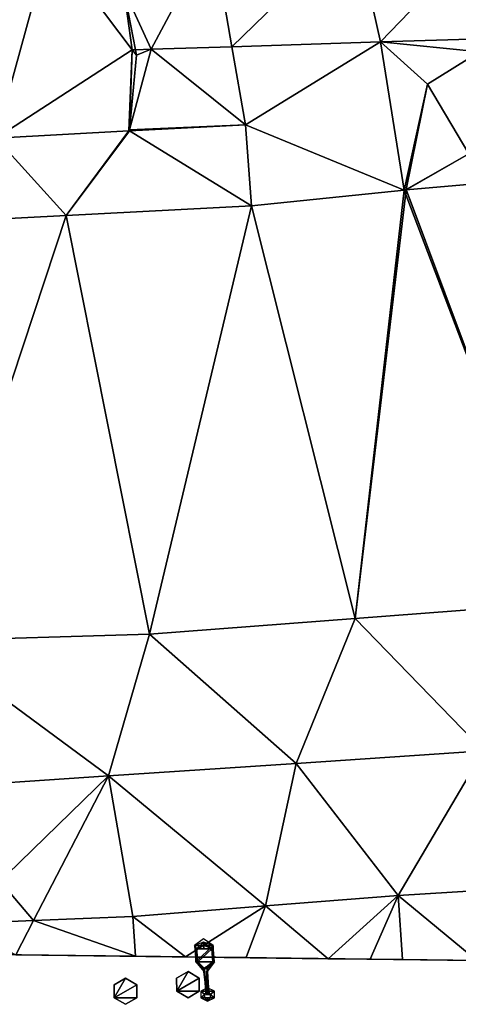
# Model space of a CAD drawing. Header units: inches. Extents: x 92348 to 92626, y 1600224 to 1600387.
# Tile 37 of 117: x 92453 to 92461, y 1600226 to 1600244. Entities that reach past the tile are written whole.
import ezdxf

# ---------------------------------------------------------------- set-up
doc = ezdxf.new("R2010")
doc.units = ezdxf.units.IN
doc.header["$MEASUREMENT"] = 0
for name, color, linetype in [('Objekter_Mast', 10, 'Continuous'), ('Terreng_ortofoto', 10, 'Continuous'), ('Veg', 10, 'Continuous')]:
    doc.layers.add(name, color=color, linetype=linetype)

msp = doc.modelspace()

# ---------------------------------------------------------------- linework, layer by layer
at = {"layer": 'Terreng_ortofoto'}
for points in [[(92461.89, 1600246.343, 107.46), (92459.166, 1600246.212, 107.69), (92459.654, 1600244.02, 107.653)], [(92461.89, 1600246.343, 107.46), (92459.654, 1600244.02, 107.653), (92461.797, 1600244.089, 107.47)], [(92456.441, 1600246.081, 107.92), (92456.812, 1600243.929, 107.895), (92459.166, 1600246.212, 107.69)], [(92459.166, 1600246.212, 107.69), (92456.812, 1600243.929, 107.895), (92459.654, 1600244.02, 107.653)], [(92450.231, 1600245.825, 108.4), (92450.882, 1600243.739, 108.4), (92453.336, 1600245.953, 108.16)], [(92453.336, 1600245.953, 108.16), (92450.882, 1600243.739, 108.4), (92452.296, 1600242.184, 108.179)], [(92453.336, 1600245.953, 108.16), (92452.296, 1600242.184, 108.179), (92454.907, 1600243.868, 108.057)], [(92453.336, 1600245.953, 108.16), (92454.907, 1600243.868, 108.057), (92454.745, 1600245.022, 108)], [(92456.441, 1600246.081, 107.92), (92454.745, 1600245.022, 108), (92455.268, 1600243.88, 108.027)], [(92456.441, 1600246.081, 107.92), (92455.268, 1600243.88, 108.027), (92456.812, 1600243.929, 107.895)], [(92455.268, 1600243.88, 108.027), (92454.745, 1600245.022, 108), (92454.965, 1600243.87, 108.052)], [(92454.745, 1600245.022, 108), (92454.907, 1600243.868, 108.057), (92454.965, 1600243.87, 108.052)], [(92461.797, 1600244.089, 107.47), (92459.654, 1600244.02, 107.653), (92461.547, 1600243.834, 107.478)], [(92454.854, 1600242.338, 107.998), (92457.07, 1600242.435, 107.81), (92455.268, 1600243.88, 108.027)], [(92454.854, 1600242.338, 107.998), (92455.268, 1600243.88, 108.027), (92454.985, 1600243.765, 108)], [(92455.268, 1600243.88, 108.027), (92454.965, 1600243.87, 108.052), (92454.985, 1600243.765, 108)], [(92457.07, 1600242.435, 107.81), (92456.812, 1600243.929, 107.895), (92455.268, 1600243.88, 108.027)], [(92459.654, 1600244.02, 107.653), (92456.812, 1600243.929, 107.895), (92457.07, 1600242.435, 107.81)], [(92459.654, 1600244.02, 107.653), (92457.07, 1600242.435, 107.81), (92460.108, 1600241.189, 107.56)], [(92460.552, 1600243.215, 107.535), (92461.547, 1600243.834, 107.478), (92459.654, 1600244.02, 107.653)], [(92460.552, 1600243.215, 107.535), (92459.654, 1600244.02, 107.653), (92460.108, 1600241.189, 107.56)], [(92454.839, 1600242.318, 108.001), (92454.907, 1600243.868, 108.057), (92452.296, 1600242.184, 108.179)], [(92454.839, 1600242.318, 108.001), (92454.854, 1600242.338, 107.998), (92454.907, 1600243.868, 108.057)], [(92454.854, 1600242.338, 107.998), (92454.985, 1600243.765, 108), (92454.907, 1600243.868, 108.057)], [(92454.907, 1600243.868, 108.057), (92454.985, 1600243.765, 108), (92454.965, 1600243.87, 108.052)], [(92460.552, 1600243.215, 107.535), (92461.345, 1600241.883, 107.35), (92461.547, 1600243.834, 107.478)], [(92460.552, 1600243.215, 107.535), (92460.108, 1600241.189, 107.56), (92460.145, 1600241.201, 107.56)], [(92460.552, 1600243.215, 107.535), (92460.145, 1600241.201, 107.56), (92461.345, 1600241.883, 107.35)], [(92454.854, 1600242.338, 107.998), (92454.853, 1600242.318, 108), (92457.07, 1600242.435, 107.81)], [(92454.853, 1600242.318, 108), (92457.19, 1600240.889, 107.73), (92457.07, 1600242.435, 107.81)], [(92460.108, 1600241.189, 107.56), (92457.07, 1600242.435, 107.81), (92457.19, 1600240.889, 107.73)], [(92454.839, 1600242.318, 108.001), (92452.296, 1600242.184, 108.179), (92453.643, 1600240.702, 107.965)], [(92454.839, 1600242.318, 108.001), (92453.643, 1600240.702, 107.965), (92454.853, 1600242.318, 108)], [(92454.853, 1600242.318, 108), (92453.643, 1600240.702, 107.965), (92457.19, 1600240.889, 107.73)], [(92454.839, 1600242.318, 108.001), (92454.853, 1600242.318, 108), (92454.854, 1600242.338, 107.998)], [(92450.096, 1600240.516, 108.2), (92453.643, 1600240.702, 107.965), (92452.296, 1600242.184, 108.179)], [(92461.345, 1600241.883, 107.35), (92460.145, 1600241.201, 107.56), (92463.106, 1600233.297, 107.46)], [(92460.108, 1600241.189, 107.56), (92457.19, 1600240.889, 107.73), (92459.172, 1600232.998, 107.765)], [(92460.108, 1600241.189, 107.56), (92459.172, 1600232.998, 107.765), (92463.106, 1600233.297, 107.46)], [(92460.108, 1600241.189, 107.56), (92463.106, 1600233.297, 107.46), (92460.145, 1600241.201, 107.56)], [(92457.19, 1600240.889, 107.73), (92453.643, 1600240.702, 107.965), (92455.237, 1600232.7, 108.07)], [(92457.19, 1600240.889, 107.73), (92455.237, 1600232.7, 108.07), (92459.172, 1600232.998, 107.765)], [(92450.096, 1600240.516, 108.2), (92450.951, 1600232.57, 108.395), (92453.643, 1600240.702, 107.965)], [(92450.951, 1600232.57, 108.395), (92455.237, 1600232.7, 108.07), (92453.643, 1600240.702, 107.965)], [(92463.106, 1600233.297, 107.46), (92459.172, 1600232.998, 107.765), (92461.628, 1600230.47, 107.8)], [(92459.172, 1600232.998, 107.765), (92455.237, 1600232.7, 108.07), (92458.04, 1600230.23, 108.073)], [(92461.628, 1600230.47, 107.8), (92459.172, 1600232.998, 107.765), (92458.04, 1600230.23, 108.073)], [(92450.951, 1600232.57, 108.395), (92454.453, 1600229.991, 108.347), (92455.237, 1600232.7, 108.07)], [(92458.04, 1600230.23, 108.073), (92455.237, 1600232.7, 108.07), (92454.453, 1600229.991, 108.347)], [(92450.951, 1600232.57, 108.395), (92450.865, 1600229.751, 108.62), (92454.453, 1600229.991, 108.347)], [(92461.628, 1600230.47, 107.8), (92458.04, 1600230.23, 108.073), (92459.993, 1600227.706, 108)], [(92461.628, 1600230.47, 107.8), (92459.993, 1600227.706, 108), (92461.542, 1600227.799, 107.9)], [(92458.04, 1600230.23, 108.073), (92454.453, 1600229.991, 108.347), (92457.456, 1600227.505, 108.235)], [(92459.993, 1600227.706, 108), (92458.04, 1600230.23, 108.073), (92457.456, 1600227.505, 108.235)], [(92450.865, 1600229.751, 108.62), (92453.016, 1600227.225, 108.636), (92454.453, 1600229.991, 108.347)], [(92453.016, 1600227.225, 108.636), (92454.92, 1600227.304, 108.47), (92454.453, 1600229.991, 108.347)], [(92454.92, 1600227.304, 108.47), (92457.456, 1600227.505, 108.235), (92454.453, 1600229.991, 108.347)], [(92450.865, 1600229.751, 108.62), (92451.54, 1600227.163, 108.765), (92453.016, 1600227.225, 108.636)], [(92459.993, 1600227.706, 108), (92457.456, 1600227.505, 108.235), (92458.654, 1600226.497, 108.774)], [(92459.993, 1600227.706, 108), (92458.654, 1600226.497, 108.774), (92459.457, 1600226.487, 108.744)], [(92459.993, 1600227.706, 108), (92459.457, 1600226.487, 108.744), (92460.078, 1600226.48, 108.72)], [(92459.993, 1600227.706, 108), (92461.5, 1600226.462, 108.667), (92461.542, 1600227.799, 107.9)], [(92459.993, 1600227.706, 108), (92460.078, 1600226.48, 108.72), (92461.5, 1600226.462, 108.667)], [(92454.92, 1600227.304, 108.47), (92455.924, 1600226.531, 108.877), (92457.456, 1600227.505, 108.235)], [(92457.456, 1600227.505, 108.235), (92455.924, 1600226.531, 108.877), (92457.088, 1600226.517, 108.833)], [(92457.456, 1600227.505, 108.235), (92457.088, 1600226.517, 108.833), (92458.654, 1600226.497, 108.774)], [(92451.54, 1600227.163, 108.765), (92452.677, 1600226.571, 109), (92453.016, 1600227.225, 108.636)], [(92453.016, 1600227.225, 108.636), (92452.677, 1600226.571, 109), (92454.966, 1600226.543, 108.914)], [(92453.016, 1600227.225, 108.636), (92454.966, 1600226.543, 108.914), (92454.92, 1600227.304, 108.47)], [(92454.92, 1600227.304, 108.47), (92454.966, 1600226.543, 108.914), (92455.924, 1600226.531, 108.877)], [(92422.355, 1600226.947, 111.545), (92495.395, 1600226.041, 107.05), (92470.323, 1600226.352, 108.333)], [(92444.369, 1600226.674, 109.56), (92422.355, 1600226.947, 111.545), (92470.323, 1600226.352, 108.333)], [(92444.369, 1600226.674, 109.56), (92470.323, 1600226.352, 108.333), (92452.677, 1600226.571, 109)], [(92452.677, 1600226.571, 109), (92470.323, 1600226.352, 108.333), (92459.457, 1600226.487, 108.744)], [(92452.677, 1600226.571, 109), (92459.457, 1600226.487, 108.744), (92458.654, 1600226.497, 108.774)], [(92452.677, 1600226.571, 109), (92458.654, 1600226.497, 108.774), (92455.924, 1600226.531, 108.877)], [(92452.677, 1600226.571, 109), (92455.924, 1600226.531, 108.877), (92454.966, 1600226.543, 108.914)], [(92458.654, 1600226.497, 108.774), (92457.088, 1600226.517, 108.833), (92455.924, 1600226.531, 108.877)], [(92464.533, 1600226.424, 108.303), (92461.5, 1600226.462, 108.667), (92459.457, 1600226.487, 108.744)], [(92464.533, 1600226.424, 108.303), (92459.457, 1600226.487, 108.744), (92470.323, 1600226.352, 108.333)], [(92461.5, 1600226.462, 108.667), (92460.078, 1600226.48, 108.72), (92459.457, 1600226.487, 108.744)]]:
    msp.add_3dface(points, dxfattribs=at)
at = {"layer": 'Veg', "color": 7}
for points in [[(92460.145, 1600241.201, 107.56), (92460.148, 1600241.193, 107.56), (92461.345, 1600241.883, 107.35)], [(92461.345, 1600241.883, 107.35), (92460.148, 1600241.193, 107.56), (92464.683, 1600241.59, 107.28)], [(92460.148, 1600241.193, 107.56), (92463.106, 1600233.297, 107.46), (92464.683, 1600241.59, 107.28)], [(92457.19, 1600240.889, 107.73), (92459.172, 1600232.998, 107.765), (92460.108, 1600241.189, 107.56)], [(92460.148, 1600241.193, 107.56), (92459.172, 1600232.998, 107.765), (92463.106, 1600233.297, 107.46)], [(92460.108, 1600241.189, 107.56), (92459.172, 1600232.998, 107.765), (92460.148, 1600241.193, 107.56)], [(92460.145, 1600241.201, 107.56), (92460.108, 1600241.189, 107.56), (92460.148, 1600241.193, 107.56)], [(92453.643, 1600240.702, 107.965), (92455.237, 1600232.7, 108.07), (92457.19, 1600240.889, 107.73)], [(92457.19, 1600240.889, 107.73), (92455.237, 1600232.7, 108.07), (92459.172, 1600232.998, 107.765)], [(92450.096, 1600240.516, 108.2), (92450.951, 1600232.57, 108.395), (92453.643, 1600240.702, 107.965)], [(92453.643, 1600240.702, 107.965), (92450.951, 1600232.57, 108.395), (92455.237, 1600232.7, 108.07)], [(92458.04, 1600230.23, 108.073), (92459.993, 1600227.706, 108), (92461.628, 1600230.47, 107.8)], [(92459.993, 1600227.706, 108), (92461.542, 1600227.799, 107.9), (92461.628, 1600230.47, 107.8)], [(92454.453, 1600229.991, 108.347), (92457.456, 1600227.505, 108.235), (92458.04, 1600230.23, 108.073)], [(92458.04, 1600230.23, 108.073), (92457.456, 1600227.505, 108.235), (92459.993, 1600227.706, 108)], [(92450.865, 1600229.751, 108.62), (92451.54, 1600227.163, 108.765), (92454.453, 1600229.991, 108.347)], [(92451.54, 1600227.163, 108.765), (92453.016, 1600227.225, 108.636), (92454.453, 1600229.991, 108.347)], [(92454.453, 1600229.991, 108.347), (92453.016, 1600227.225, 108.636), (92454.92, 1600227.304, 108.47)], [(92454.453, 1600229.991, 108.347), (92454.92, 1600227.304, 108.47), (92457.456, 1600227.505, 108.235)]]:
    msp.add_3dface(points, dxfattribs=at)

# ---------------------------------------------------------------- meshes
at = {"layer": 'Objekter_Mast', "color": 24, "true_color": 0xaa170d}
mesh = msp.add_polyface(dxfattribs=at)
corners = [(92456.367, 1600225.938, 116.776), (92456.348, 1600225.812, 116.656), (92456.383, 1600225.812, 116.656), (92456.34, 1600225.938, 116.776), (92456.426, 1600226.688, 117.025), (92456.453, 1600226.75, 116.905), (92456.266, 1600226.812, 116.956), (92456.273, 1600226.688, 117.076), (92456.316, 1600225.812, 116.656), (92456.316, 1600225.938, 116.776), (92456.137, 1600226.688, 117.025), (92456.094, 1600226.75, 116.905), (92456.121, 1600226.438, 116.83), (92456.16, 1600226.438, 116.95), (92456.285, 1600226.25, 116.896), (92456.277, 1600226.25, 116.776), (92456.336, 1600226.312, 116.896), (92456.285, 1600226.312, 116.896), (92456.445, 1600226.438, 116.95), (92456.273, 1600226.75, 117.076), (92456.34, 1600226.312, 116.776), (92456.379, 1600225.812, 116.656), (92456.477, 1600226.438, 116.83), (92456.277, 1600226.312, 116.776), (92456.266, 1600226.875, 116.956), (92456.348, 1600225.875, 117.076), (92456.348, 1600225.938, 109.076), (92456.219, 1600225.875, 109.076), (92456.297, 1600225.812, 117.076), (92456.398, 1600225.812, 117.076), (92456.477, 1600225.75, 109.076), (92456.477, 1600225.875, 109.076), (92456.398, 1600225.75, 117.076), (92456.348, 1600225.688, 109.076), (92456.348, 1600225.75, 117.076), (92456.344, 1600226.25, 116.776), (92456.336, 1600226.25, 116.896), (92456.219, 1600225.75, 109.076), (92456.297, 1600225.75, 117.076)]
mesh.append_faces([[corners[k] for k in face] for face in [(29, 32, 30), (29, 30, 31), (25, 29, 31), (25, 31, 26), (29, 32, 30), (29, 30, 31), (13, 10, 12), (10, 11, 12), (32, 34, 33), (32, 33, 30), (34, 38, 33), (38, 37, 33), (32, 34, 33), (32, 33, 30), (38, 28, 37), (28, 27, 37), (28, 25, 27), (25, 26, 27), (36, 0, 35), (0, 2, 35), (25, 29, 31), (25, 31, 26), (34, 38, 33), (38, 37, 33), (38, 28, 37), (28, 27, 37), (28, 25, 27), (25, 26, 27), (5, 24, 11), (12, 5, 11), (23, 22, 12), (20, 23, 8), (20, 22, 23), (22, 5, 12), (1, 21, 20), (20, 8, 1), (5, 24, 11), (12, 5, 11), (23, 22, 12), (20, 23, 8), (20, 22, 23), (22, 5, 12), (1, 21, 20), (20, 8, 1), (10, 4, 19), (16, 18, 17), (18, 4, 13), (13, 4, 10), (17, 18, 13), (16, 17, 9), (3, 0, 16), (16, 9, 3), (25, 29, 31), (25, 31, 26), (34, 38, 33), (38, 37, 33), (10, 4, 19), (16, 18, 17), (18, 4, 13), (13, 4, 10), (17, 18, 13), (16, 17, 9), (3, 0, 16), (16, 9, 3), (18, 36, 22), (36, 35, 22), (3, 9, 8), (3, 8, 1), (9, 14, 15), (9, 15, 8), (14, 13, 12), (14, 12, 15), (10, 7, 6), (10, 6, 11), (7, 4, 6), (4, 5, 6), (9, 14, 15), (9, 15, 8), (4, 18, 5), (18, 22, 5), (18, 36, 22), (36, 35, 22), (14, 13, 12), (14, 12, 15), (36, 0, 35), (0, 2, 35), (0, 3, 1), (0, 1, 2), (3, 9, 8), (3, 8, 1), (13, 10, 12), (10, 11, 12), (38, 28, 37), (28, 27, 37), (4, 18, 5), (18, 22, 5), (10, 7, 6), (10, 6, 11), (7, 4, 6), (4, 5, 6), (4, 18, 5), (18, 22, 5), (18, 36, 22), (36, 35, 22), (36, 0, 35), (0, 2, 35), (32, 34, 33), (32, 33, 30), (29, 32, 30), (29, 30, 31), (0, 3, 1), (0, 1, 2), (28, 25, 27), (25, 26, 27), (5, 24, 11), (12, 5, 11), (23, 22, 12), (20, 23, 8), (20, 22, 23), (22, 5, 12), (1, 21, 20), (20, 8, 1), (10, 4, 19), (16, 18, 17), (18, 4, 13), (13, 4, 10), (17, 18, 13), (16, 17, 9), (3, 0, 16), (16, 9, 3), (9, 14, 15), (9, 15, 8), (14, 13, 12), (14, 12, 15), (13, 10, 12), (10, 11, 12), (10, 7, 6), (10, 6, 11), (3, 9, 8), (3, 8, 1), (7, 4, 6), (4, 5, 6), (0, 3, 1), (0, 1, 2)]], dxfattribs={"color": 34})
mesh = msp.add_polyface(dxfattribs=at)
corners = [(92456.367, 1600225.938, 116.776), (92456.348, 1600225.812, 116.656), (92456.383, 1600225.812, 116.656), (92456.34, 1600225.938, 116.776), (92456.426, 1600226.688, 117.025), (92456.453, 1600226.75, 116.905), (92456.266, 1600226.812, 116.956), (92456.273, 1600226.688, 117.076), (92456.316, 1600225.812, 116.656), (92456.316, 1600225.938, 116.776), (92456.137, 1600226.688, 117.025), (92456.094, 1600226.75, 116.905), (92456.121, 1600226.438, 116.83), (92456.16, 1600226.438, 116.95), (92456.285, 1600226.25, 116.896), (92456.277, 1600226.25, 116.776), (92456.336, 1600226.312, 116.896), (92456.285, 1600226.312, 116.896), (92456.445, 1600226.438, 116.95), (92456.273, 1600226.75, 117.076), (92456.34, 1600226.312, 116.776), (92456.379, 1600225.812, 116.656), (92456.477, 1600226.438, 116.83), (92456.277, 1600226.312, 116.776), (92456.266, 1600226.875, 116.956), (92456.348, 1600225.875, 117.076), (92456.348, 1600225.938, 109.076), (92456.219, 1600225.875, 109.076), (92456.297, 1600225.812, 117.076), (92456.398, 1600225.812, 117.076), (92456.477, 1600225.75, 109.076), (92456.477, 1600225.875, 109.076), (92456.398, 1600225.75, 117.076), (92456.348, 1600225.688, 109.076), (92456.348, 1600225.75, 117.076), (92456.344, 1600226.25, 116.776), (92456.336, 1600226.25, 116.896), (92456.219, 1600225.75, 109.076), (92456.297, 1600225.75, 117.076)]
mesh.append_faces([[corners[k] for k in face] for face in [(29, 32, 30), (29, 30, 31), (25, 29, 31), (25, 31, 26), (29, 32, 30), (29, 30, 31), (13, 10, 12), (10, 11, 12), (32, 34, 33), (32, 33, 30), (34, 38, 33), (38, 37, 33), (32, 34, 33), (32, 33, 30), (38, 28, 37), (28, 27, 37), (28, 25, 27), (25, 26, 27), (36, 0, 35), (0, 2, 35), (25, 29, 31), (25, 31, 26), (34, 38, 33), (38, 37, 33), (38, 28, 37), (28, 27, 37), (28, 25, 27), (25, 26, 27), (5, 24, 11), (12, 5, 11), (23, 22, 12), (20, 23, 8), (20, 22, 23), (22, 5, 12), (1, 21, 20), (20, 8, 1), (5, 24, 11), (12, 5, 11), (23, 22, 12), (20, 23, 8), (20, 22, 23), (22, 5, 12), (1, 21, 20), (20, 8, 1), (10, 4, 19), (16, 18, 17), (18, 4, 13), (13, 4, 10), (17, 18, 13), (16, 17, 9), (3, 0, 16), (16, 9, 3), (25, 29, 31), (25, 31, 26), (34, 38, 33), (38, 37, 33), (10, 4, 19), (16, 18, 17), (18, 4, 13), (13, 4, 10), (17, 18, 13), (16, 17, 9), (3, 0, 16), (16, 9, 3), (18, 36, 22), (36, 35, 22), (3, 9, 8), (3, 8, 1), (9, 14, 15), (9, 15, 8), (14, 13, 12), (14, 12, 15), (10, 7, 6), (10, 6, 11), (7, 4, 6), (4, 5, 6), (9, 14, 15), (9, 15, 8), (4, 18, 5), (18, 22, 5), (18, 36, 22), (36, 35, 22), (14, 13, 12), (14, 12, 15), (36, 0, 35), (0, 2, 35), (0, 3, 1), (0, 1, 2), (3, 9, 8), (3, 8, 1), (13, 10, 12), (10, 11, 12), (38, 28, 37), (28, 27, 37), (4, 18, 5), (18, 22, 5), (10, 7, 6), (10, 6, 11), (7, 4, 6), (4, 5, 6), (4, 18, 5), (18, 22, 5), (18, 36, 22), (36, 35, 22), (36, 0, 35), (0, 2, 35), (32, 34, 33), (32, 33, 30), (29, 32, 30), (29, 30, 31), (0, 3, 1), (0, 1, 2), (28, 25, 27), (25, 26, 27), (5, 24, 11), (12, 5, 11), (23, 22, 12), (20, 23, 8), (20, 22, 23), (22, 5, 12), (1, 21, 20), (20, 8, 1), (10, 4, 19), (16, 18, 17), (18, 4, 13), (13, 4, 10), (17, 18, 13), (16, 17, 9), (3, 0, 16), (16, 9, 3), (9, 14, 15), (9, 15, 8), (14, 13, 12), (14, 12, 15), (13, 10, 12), (10, 11, 12), (10, 7, 6), (10, 6, 11), (3, 9, 8), (3, 8, 1), (7, 4, 6), (4, 5, 6), (0, 3, 1), (0, 1, 2)]])
mesh = msp.add_polyface(dxfattribs=at)
corners = [(92455.754, 1600226.125, 109.42), (92455.973, 1600226.25, 110.42), (92455.754, 1600226.125, 110.42), (92455.973, 1600226.25, 109.42), (92455.973, 1600225.75, 109.42), (92455.758, 1600225.875, 110.42), (92455.973, 1600225.75, 110.42), (92455.758, 1600225.875, 109.42), (92456.188, 1600225.875, 109.42), (92456.188, 1600225.875, 110.42), (92456.188, 1600226.125, 109.42), (92456.188, 1600226.125, 110.42)]
mesh.append_faces([[corners[k] for k in face] for face in [(3, 0, 7), (10, 3, 7), (4, 8, 7), (8, 10, 7), (3, 10, 11), (3, 11, 1), (7, 0, 2), (7, 2, 5), (10, 8, 9), (10, 9, 11), (8, 4, 6), (8, 6, 9), (4, 7, 5), (4, 5, 6), (3, 10, 11), (3, 11, 1), (7, 0, 2), (7, 2, 5), (0, 3, 1), (0, 1, 2), (3, 10, 11), (3, 11, 1), (10, 8, 9), (10, 9, 11), (8, 4, 6), (8, 6, 9), (4, 7, 5), (4, 5, 6), (7, 0, 2), (7, 2, 5), (0, 3, 1), (0, 1, 2), (3, 0, 7), (10, 3, 7), (4, 8, 7), (8, 10, 7), (10, 8, 9), (10, 9, 11), (8, 4, 6), (8, 6, 9), (4, 7, 5), (4, 5, 6), (0, 3, 1), (0, 1, 2)]], dxfattribs={"color": 34})
mesh = msp.add_polyface(dxfattribs=at)
corners = [(92455.754, 1600226.125, 109.42), (92455.973, 1600226.25, 110.42), (92455.754, 1600226.125, 110.42), (92455.973, 1600226.25, 109.42), (92455.973, 1600225.75, 109.42), (92455.758, 1600225.875, 110.42), (92455.973, 1600225.75, 110.42), (92455.758, 1600225.875, 109.42), (92456.188, 1600225.875, 109.42), (92456.188, 1600225.875, 110.42), (92456.188, 1600226.125, 109.42), (92456.188, 1600226.125, 110.42)]
mesh.append_faces([[corners[k] for k in face] for face in [(3, 0, 7), (10, 3, 7), (4, 8, 7), (8, 10, 7), (3, 10, 11), (3, 11, 1), (7, 0, 2), (7, 2, 5), (10, 8, 9), (10, 9, 11), (8, 4, 6), (8, 6, 9), (4, 7, 5), (4, 5, 6), (3, 10, 11), (3, 11, 1), (7, 0, 2), (7, 2, 5), (0, 3, 1), (0, 1, 2), (3, 10, 11), (3, 11, 1), (10, 8, 9), (10, 9, 11), (8, 4, 6), (8, 6, 9), (4, 7, 5), (4, 5, 6), (7, 0, 2), (7, 2, 5), (0, 3, 1), (0, 1, 2), (3, 0, 7), (10, 3, 7), (4, 8, 7), (8, 10, 7), (10, 8, 9), (10, 9, 11), (8, 4, 6), (8, 6, 9), (4, 7, 5), (4, 5, 6), (0, 3, 1), (0, 1, 2)]])
mesh = msp.add_polyface(dxfattribs=at)
corners = [(92454.559, 1600226, 109.75), (92454.777, 1600226.125, 110.75), (92454.559, 1600226, 110.75), (92454.777, 1600226.125, 109.75), (92454.777, 1600225.625, 109.75), (92454.562, 1600225.75, 110.75), (92454.777, 1600225.625, 110.75), (92454.562, 1600225.75, 109.75), (92454.992, 1600225.75, 109.75), (92454.992, 1600225.75, 110.75), (92454.992, 1600226, 109.75), (92454.992, 1600226, 110.75)]
mesh.append_faces([[corners[k] for k in face] for face in [(3, 0, 7), (10, 3, 7), (4, 8, 7), (8, 10, 7), (3, 10, 11), (3, 11, 1), (7, 0, 2), (7, 2, 5), (10, 8, 9), (10, 9, 11), (8, 4, 6), (8, 6, 9), (4, 7, 5), (4, 5, 6), (7, 0, 2), (7, 2, 5), (0, 3, 1), (0, 1, 2), (3, 10, 11), (3, 11, 1), (10, 8, 9), (10, 9, 11), (8, 4, 6), (8, 6, 9), (4, 7, 5), (4, 5, 6), (7, 0, 2), (7, 2, 5), (0, 3, 1), (0, 1, 2), (3, 0, 7), (10, 3, 7), (4, 8, 7), (8, 10, 7), (3, 10, 11), (3, 11, 1), (10, 8, 9), (10, 9, 11), (8, 4, 6), (8, 6, 9), (4, 7, 5), (4, 5, 6), (0, 3, 1), (0, 1, 2)]], dxfattribs={"color": 34})
mesh = msp.add_polyface(dxfattribs=at)
corners = [(92454.559, 1600226, 109.75), (92454.777, 1600226.125, 110.75), (92454.559, 1600226, 110.75), (92454.777, 1600226.125, 109.75), (92454.777, 1600225.625, 109.75), (92454.562, 1600225.75, 110.75), (92454.777, 1600225.625, 110.75), (92454.562, 1600225.75, 109.75), (92454.992, 1600225.75, 109.75), (92454.992, 1600225.75, 110.75), (92454.992, 1600226, 109.75), (92454.992, 1600226, 110.75)]
mesh.append_faces([[corners[k] for k in face] for face in [(3, 0, 7), (10, 3, 7), (4, 8, 7), (8, 10, 7), (3, 10, 11), (3, 11, 1), (7, 0, 2), (7, 2, 5), (10, 8, 9), (10, 9, 11), (8, 4, 6), (8, 6, 9), (4, 7, 5), (4, 5, 6), (7, 0, 2), (7, 2, 5), (0, 3, 1), (0, 1, 2), (3, 10, 11), (3, 11, 1), (10, 8, 9), (10, 9, 11), (8, 4, 6), (8, 6, 9), (4, 7, 5), (4, 5, 6), (7, 0, 2), (7, 2, 5), (0, 3, 1), (0, 1, 2), (3, 0, 7), (10, 3, 7), (4, 8, 7), (8, 10, 7), (3, 10, 11), (3, 11, 1), (10, 8, 9), (10, 9, 11), (8, 4, 6), (8, 6, 9), (4, 7, 5), (4, 5, 6), (0, 3, 1), (0, 1, 2)]])

doc.saveas('drawing.dxf')
